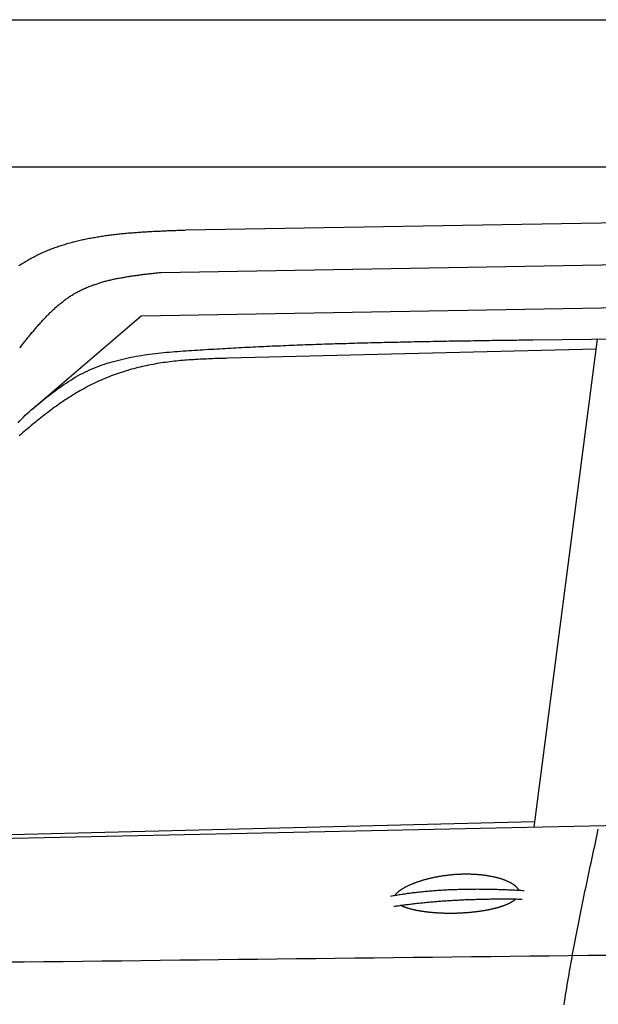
# Model space of a CAD drawing. Extents: x 562 to 7231, y 5417 to 12926.
# Tile 44 of 61: x 3064 to 3850, y 11279 to 12616. Entities that reach past the tile are written whole.
import ezdxf

# ---------------------------------------------------------------- set-up
doc = ezdxf.new("R2010")
doc.units = 0
doc.layers.get('0').update_dxf_attribs({"linetype": 'CONTINUOUS'})
doc.layers.add('CAR', color=10, linetype='CONTINUOUS')

msp = doc.modelspace()

# ---------------------------------------------------------------- linework, layer by layer
for p, q in [((872.775, 12615.902), (6472.775, 12615.902)), ((6272.775, 12415.902), (1072.775, 12415.902))]:
    msp.add_line(p, q)
at = {"layer": 'CAR'}
for p, q in [((3289.941, 12330.396), (5458.819, 12368.254)), ((3256.568, 12272.848), (5422.063, 12310.647)), ((3229.524, 12213.617), (5574.632, 12255.918)), ((3083.821, 12089.113), (3229.524, 12213.617)), ((3760.977, 12181.342), (4922.248, 12191.53)), ((3762.821, 11519.462), (3848.992, 12182.114)), ((3847.256, 12168.759), (3347.145, 12156.202)), ((5140.5, 11549.511), (2692.679, 11496.12)), ((2731.556, 11501.483), (3763.818, 11527.132))]:
    msp.add_line(p, q, dxfattribs=at)
for points in [[(3063.49, 12282, 0), (3064.96, 12283, 0), (3066.45, 12283.9, 0), (3067.94, 12284.9, 0), (3069.44, 12285.8, 0), (3070.95, 12286.8, 0), (3072.46, 12287.7, 0), (3073.98, 12288.6, 0), (3075.5, 12289.5, 0), (3077.03, 12290.4, 0), (3078.57, 12291.2, 0), (3080.11, 12292.1, 0), (3081.67, 12292.9, 0), (3083.22, 12293.7, 0), (3084.79, 12294.6, 0), (3086.35, 12295.4, 0), (3087.93, 12296.1, 0), (3089.51, 12296.9, 0), (3091.1, 12297.7, 0), (3092.69, 12298.4, 0), (3094.29, 12299.2, 0), (3095.9, 12299.9, 0), (3097.51, 12300.6, 0), (3099.12, 12301.3, 0), (3100.74, 12302, 0), (3102.37, 12302.7, 0), (3104.01, 12303.3, 0), (3105.64, 12304, 0), (3107.29, 12304.6, 0), (3108.94, 12305.2, 0), (3110.59, 12305.9, 0), (3112.25, 12306.5, 0), (3113.92, 12307.1, 0), (3115.59, 12307.7, 0), (3117.26, 12308.2, 0), (3118.95, 12308.8, 0), (3120.63, 12309.3, 0), (3122.32, 12309.9, 0), (3124.02, 12310.4, 0), (3125.72, 12310.9, 0), (3127.42, 12311.5, 0), (3129.13, 12312, 0), (3130.85, 12312.5, 0), (3132.57, 12312.9, 0), (3134.29, 12313.4, 0), (3136.02, 12313.9, 0), (3137.75, 12314.3, 0), (3139.49, 12314.8, 0), (3141.23, 12315.2, 0), (3142.98, 12315.6, 0), (3144.73, 12316.1, 0), (3146.48, 12316.5, 0), (3148.24, 12316.9, 0), (3150, 12317.3, 0), (3151.77, 12317.6, 0), (3153.54, 12318, 0), (3155.32, 12318.4, 0), (3157.1, 12318.7, 0), (3158.88, 12319.1, 0), (3160.66, 12319.4, 0), (3162.45, 12319.8, 0), (3164.25, 12320.1, 0), (3166.04, 12320.4, 0), (3167.85, 12320.7, 0), (3169.65, 12321, 0), (3171.46, 12321.3, 0), (3173.27, 12321.6, 0), (3175.08, 12321.9, 0), (3176.9, 12322.2, 0), (3178.72, 12322.5, 0), (3180.55, 12322.7, 0), (3182.37, 12323, 0), (3184.2, 12323.2, 0), (3186.04, 12323.5, 0), (3187.87, 12323.7, 0), (3189.71, 12323.9, 0), (3191.55, 12324.2, 0), (3193.4, 12324.4, 0), (3195.25, 12324.6, 0), (3197.1, 12324.8, 0), (3198.95, 12325, 0), (3200.81, 12325.2, 0), (3202.66, 12325.4, 0), (3204.52, 12325.6, 0), (3206.39, 12325.8, 0), (3208.25, 12325.9, 0), (3210.12, 12326.1, 0), (3211.99, 12326.3, 0), (3213.86, 12326.4, 0), (3215.74, 12326.6, 0), (3217.61, 12326.7, 0), (3219.49, 12326.9, 0), (3221.37, 12327, 0), (3223.25, 12327.2, 0), (3225.14, 12327.3, 0), (3227.02, 12327.4, 0), (3228.91, 12327.6, 0), (3230.8, 12327.7, 0), (3232.69, 12327.8, 0), (3234.59, 12327.9, 0), (3236.48, 12328.1, 0), (3238.38, 12328.2, 0), (3240.27, 12328.3, 0), (3242.17, 12328.4, 0), (3244.07, 12328.5, 0), (3245.97, 12328.6, 0), (3247.88, 12328.7, 0), (3249.78, 12328.8, 0), (3251.69, 12328.9, 0), (3253.59, 12329, 0), (3255.5, 12329, 0), (3257.41, 12329.1, 0), (3259.32, 12329.2, 0), (3261.23, 12329.3, 0), (3263.14, 12329.4, 0), (3265.05, 12329.5, 0), (3266.96, 12329.5, 0), (3268.87, 12329.6, 0), (3270.79, 12329.7, 0), (3272.7, 12329.8, 0), (3274.62, 12329.8, 0), (3276.53, 12329.9, 0), (3278.45, 12330, 0), (3280.36, 12330, 0), (3282.28, 12330.1, 0), (3284.19, 12330.2, 0), (3286.11, 12330.3, 0), (3288.02, 12330.3, 0), (3289.94, 12330.4, 0)], [(3064.48, 12170.4, 0), (3065.4, 12171.5, 0), (3066.32, 12172.7, 0), (3067.24, 12173.8, 0), (3068.17, 12175, 0), (3069.09, 12176.1, 0), (3070.02, 12177.3, 0), (3070.94, 12178.4, 0), (3071.87, 12179.6, 0), (3072.79, 12180.7, 0), (3073.72, 12181.9, 0), (3074.65, 12183, 0), (3075.58, 12184.2, 0), (3076.51, 12185.3, 0), (3077.44, 12186.4, 0), (3078.37, 12187.6, 0), (3079.3, 12188.7, 0), (3080.24, 12189.8, 0), (3081.18, 12191, 0), (3082.12, 12192.1, 0), (3083.06, 12193.2, 0), (3084, 12194.3, 0), (3084.95, 12195.4, 0), (3085.89, 12196.5, 0), (3086.84, 12197.7, 0), (3087.79, 12198.8, 0), (3088.75, 12199.9, 0), (3089.7, 12200.9, 0), (3090.66, 12202, 0), (3091.62, 12203.1, 0), (3092.59, 12204.2, 0), (3093.55, 12205.3, 0), (3094.52, 12206.3, 0), (3095.5, 12207.4, 0), (3096.47, 12208.5, 0), (3097.45, 12209.5, 0), (3098.44, 12210.6, 0), (3099.42, 12211.6, 0), (3100.41, 12212.6, 0), (3101.41, 12213.7, 0), (3102.4, 12214.7, 0), (3103.4, 12215.7, 0), (3104.41, 12216.7, 0), (3105.42, 12217.7, 0), (3106.43, 12218.7, 0), (3107.45, 12219.7, 0), (3108.47, 12220.7, 0), (3109.5, 12221.6, 0), (3110.53, 12222.6, 0), (3111.56, 12223.5, 0), (3112.6, 12224.5, 0), (3113.65, 12225.4, 0), (3114.7, 12226.3, 0), (3115.75, 12227.3, 0), (3116.81, 12228.2, 0), (3117.87, 12229.1, 0), (3118.94, 12230, 0), (3120.02, 12230.8, 0), (3121.1, 12231.7, 0), (3122.18, 12232.6, 0), (3123.28, 12233.4, 0), (3124.37, 12234.3, 0), (3125.48, 12235.1, 0), (3126.59, 12235.9, 0), (3127.7, 12236.7, 0), (3128.82, 12237.5, 0), (3129.95, 12238.3, 0), (3131.08, 12239.1, 0), (3132.22, 12239.9, 0), (3133.37, 12240.6, 0), (3134.52, 12241.4, 0), (3135.68, 12242.1, 0), (3136.85, 12242.8, 0), (3138.02, 12243.5, 0), (3139.2, 12244.2, 0), (3140.39, 12244.9, 0), (3141.59, 12245.6, 0), (3142.79, 12246.2, 0), (3144, 12246.9, 0), (3145.21, 12247.5, 0), (3146.43, 12248.1, 0), (3147.66, 12248.7, 0), (3148.89, 12249.3, 0), (3150.13, 12249.9, 0), (3151.38, 12250.5, 0), (3152.63, 12251.1, 0), (3153.89, 12251.6, 0), (3155.15, 12252.2, 0), (3156.42, 12252.7, 0), (3157.7, 12253.2, 0), (3158.98, 12253.7, 0), (3160.27, 12254.2, 0), (3161.56, 12254.7, 0), (3162.86, 12255.2, 0), (3164.16, 12255.7, 0), (3165.47, 12256.1, 0), (3166.79, 12256.6, 0), (3168.11, 12257, 0), (3169.43, 12257.5, 0), (3170.76, 12257.9, 0), (3172.1, 12258.3, 0), (3173.44, 12258.7, 0), (3174.78, 12259.1, 0), (3176.13, 12259.5, 0), (3177.48, 12259.9, 0), (3178.84, 12260.3, 0), (3180.2, 12260.7, 0), (3181.57, 12261, 0), (3182.94, 12261.4, 0), (3184.31, 12261.7, 0), (3185.69, 12262.1, 0), (3187.08, 12262.4, 0), (3188.46, 12262.7, 0), (3189.85, 12263.1, 0), (3191.25, 12263.4, 0), (3192.65, 12263.7, 0), (3194.05, 12264, 0), (3195.45, 12264.3, 0), (3196.86, 12264.5, 0), (3198.27, 12264.8, 0), (3199.69, 12265.1, 0), (3201.11, 12265.4, 0), (3202.53, 12265.6, 0), (3203.95, 12265.9, 0), (3205.38, 12266.1, 0), (3206.81, 12266.4, 0), (3208.25, 12266.6, 0), (3209.68, 12266.9, 0), (3211.12, 12267.1, 0), (3212.56, 12267.3, 0), (3214.01, 12267.6, 0), (3215.45, 12267.8, 0), (3216.9, 12268, 0), (3218.35, 12268.2, 0), (3219.8, 12268.4, 0), (3221.26, 12268.6, 0), (3222.71, 12268.8, 0), (3224.17, 12269, 0), (3225.63, 12269.2, 0), (3227.09, 12269.4, 0), (3228.56, 12269.6, 0), (3230.02, 12269.8, 0), (3231.49, 12270, 0), (3232.96, 12270.2, 0), (3234.43, 12270.3, 0), (3235.9, 12270.5, 0), (3237.37, 12270.7, 0), (3238.84, 12270.9, 0), (3240.32, 12271, 0), (3241.79, 12271.2, 0), (3243.27, 12271.4, 0), (3244.74, 12271.5, 0), (3246.22, 12271.7, 0), (3247.7, 12271.9, 0), (3249.17, 12272, 0), (3250.65, 12272.2, 0), (3252.13, 12272.4, 0), (3253.61, 12272.5, 0), (3255.09, 12272.7, 0), (3256.57, 12272.8, 0)], [(3074.49, 12081.3, 0), (3077.38, 12083.7, 0), (3080.27, 12086.1, 0), (3083.16, 12088.6, 0), (3086.05, 12091, 0), (3088.95, 12093.4, 0), (3091.85, 12095.8, 0), (3094.76, 12098.1, 0), (3097.68, 12100.5, 0), (3100.61, 12102.8, 0), (3103.54, 12105.2, 0), (3106.49, 12107.5, 0), (3109.45, 12109.7, 0), (3112.42, 12112, 0), (3115.41, 12114.2, 0), (3118.41, 12116.3, 0), (3121.43, 12118.5, 0), (3124.47, 12120.6, 0), (3127.53, 12122.6, 0), (3130.6, 12124.6, 0), (3133.7, 12126.6, 0), (3136.82, 12128.5, 0), (3139.96, 12130.4, 0), (3143.13, 12132.2, 0), (3146.32, 12134, 0), (3149.54, 12135.7, 0), (3152.79, 12137.3, 0), (3156.06, 12138.9, 0), (3159.36, 12140.4, 0), (3162.69, 12141.8, 0), (3166.05, 12143.2, 0), (3169.43, 12144.6, 0), (3172.83, 12145.9, 0), (3176.26, 12147.1, 0), (3179.71, 12148.3, 0), (3183.18, 12149.4, 0), (3186.67, 12150.5, 0), (3190.19, 12151.5, 0), (3193.72, 12152.5, 0), (3197.28, 12153.4, 0), (3200.85, 12154.3, 0), (3204.44, 12155.2, 0), (3208.05, 12156, 0), (3211.67, 12156.8, 0), (3215.31, 12157.5, 0), (3218.97, 12158.2, 0), (3222.64, 12158.9, 0), (3226.32, 12159.5, 0), (3230.02, 12160.1, 0), (3233.72, 12160.7, 0), (3237.44, 12161.2, 0), (3241.17, 12161.7, 0), (3244.91, 12162.2, 0), (3248.66, 12162.7, 0), (3252.42, 12163.1, 0), (3256.19, 12163.5, 0), (3259.96, 12163.9, 0), (3263.74, 12164.3, 0), (3267.52, 12164.6, 0), (3271.31, 12165, 0), (3275.1, 12165.3, 0), (3278.9, 12165.6, 0), (3282.7, 12165.9, 0), (3286.5, 12166.2, 0), (3290.31, 12166.4, 0), (3294.11, 12166.7, 0), (3297.91, 12166.9, 0), (3301.72, 12167.2, 0), (3305.52, 12167.4, 0), (3309.32, 12167.7, 0), (3313.11, 12167.9, 0), (3316.91, 12168.1, 0), (3320.7, 12168.4, 0), (3324.49, 12168.6, 0), (3328.27, 12168.8, 0), (3332.06, 12169, 0), (3335.84, 12169.2, 0), (3339.62, 12169.5, 0), (3343.4, 12169.7, 0), (3347.18, 12169.9, 0), (3350.95, 12170.1, 0), (3354.72, 12170.3, 0), (3358.49, 12170.5, 0), (3362.26, 12170.7, 0), (3366.03, 12170.9, 0), (3369.79, 12171.1, 0), (3373.55, 12171.3, 0), (3377.31, 12171.5, 0), (3381.07, 12171.6, 0), (3384.82, 12171.8, 0), (3388.58, 12172, 0), (3392.33, 12172.2, 0), (3396.08, 12172.3, 0), (3399.83, 12172.5, 0), (3403.57, 12172.7, 0), (3407.32, 12172.9, 0), (3411.06, 12173, 0), (3414.8, 12173.2, 0), (3418.54, 12173.3, 0), (3422.27, 12173.5, 0), (3426.01, 12173.7, 0), (3429.74, 12173.8, 0), (3433.47, 12174, 0), (3437.2, 12174.1, 0), (3440.93, 12174.3, 0), (3444.66, 12174.4, 0), (3448.38, 12174.5, 0), (3452.11, 12174.7, 0), (3455.83, 12174.8, 0), (3459.55, 12174.9, 0), (3463.27, 12175.1, 0), (3466.98, 12175.2, 0), (3470.7, 12175.3, 0), (3474.41, 12175.5, 0), (3478.12, 12175.6, 0), (3481.83, 12175.7, 0), (3485.54, 12175.8, 0), (3489.25, 12176, 0), (3492.96, 12176.1, 0), (3496.66, 12176.2, 0), (3500.37, 12176.3, 0), (3504.07, 12176.4, 0), (3507.77, 12176.5, 0), (3511.47, 12176.6, 0), (3515.17, 12176.7, 0), (3518.86, 12176.9, 0), (3522.56, 12177, 0), (3526.25, 12177.1, 0), (3529.95, 12177.2, 0), (3533.64, 12177.3, 0), (3537.33, 12177.4, 0), (3541.02, 12177.5, 0), (3544.71, 12177.5, 0), (3548.4, 12177.6, 0), (3552.08, 12177.7, 0), (3555.77, 12177.8, 0), (3559.45, 12177.9, 0), (3563.13, 12178, 0), (3566.82, 12178.1, 0), (3570.5, 12178.2, 0), (3574.18, 12178.2, 0), (3577.86, 12178.3, 0), (3581.53, 12178.4, 0), (3585.21, 12178.5, 0), (3588.89, 12178.6, 0), (3592.56, 12178.6, 0), (3596.24, 12178.7, 0), (3599.91, 12178.8, 0), (3603.58, 12178.9, 0), (3607.25, 12178.9, 0), (3610.93, 12179, 0), (3614.6, 12179.1, 0), (3618.27, 12179.2, 0), (3621.93, 12179.2, 0), (3625.6, 12179.3, 0), (3629.27, 12179.4, 0), (3632.94, 12179.4, 0), (3636.6, 12179.5, 0), (3640.27, 12179.5, 0), (3643.93, 12179.6, 0), (3647.6, 12179.7, 0), (3651.26, 12179.7, 0), (3654.92, 12179.8, 0), (3658.58, 12179.9, 0), (3662.25, 12179.9, 0), (3665.91, 12180, 0), (3669.57, 12180, 0), (3673.23, 12180.1, 0), (3676.89, 12180.1, 0), (3680.55, 12180.2, 0), (3684.2, 12180.3, 0), (3687.86, 12180.3, 0), (3691.52, 12180.4, 0), (3695.18, 12180.4, 0), (3698.84, 12180.5, 0), (3702.49, 12180.5, 0), (3706.15, 12180.6, 0), (3709.81, 12180.6, 0), (3713.46, 12180.7, 0), (3717.12, 12180.7, 0), (3720.77, 12180.8, 0), (3724.43, 12180.8, 0), (3728.08, 12180.9, 0), (3731.74, 12180.9, 0), (3735.39, 12181, 0), (3739.05, 12181, 0), (3742.7, 12181.1, 0), (3746.36, 12181.1, 0), (3750.01, 12181.2, 0), (3753.67, 12181.2, 0), (3757.32, 12181.3, 0), (3760.98, 12181.3, 0)], [(3347.15, 12156.2, 0), (3344.22, 12156.1, 0), (3341.29, 12156, 0), (3338.36, 12155.9, 0), (3335.44, 12155.9, 0), (3332.51, 12155.8, 0), (3329.58, 12155.7, 0), (3326.66, 12155.6, 0), (3323.73, 12155.5, 0), (3320.8, 12155.3, 0), (3317.88, 12155.2, 0), (3314.95, 12155.1, 0), (3312.03, 12155, 0), (3309.11, 12154.8, 0), (3306.19, 12154.7, 0), (3303.26, 12154.5, 0), (3300.34, 12154.3, 0), (3297.42, 12154.1, 0), (3294.5, 12153.9, 0), (3291.59, 12153.7, 0), (3288.67, 12153.5, 0), (3285.75, 12153.3, 0), (3282.84, 12153, 0), (3279.93, 12152.7, 0), (3277.02, 12152.4, 0), (3274.1, 12152.1, 0), (3271.2, 12151.8, 0), (3268.29, 12151.4, 0), (3265.38, 12151.1, 0), (3262.48, 12150.7, 0), (3259.58, 12150.3, 0), (3256.67, 12149.8, 0), (3253.78, 12149.4, 0), (3250.88, 12148.9, 0), (3247.99, 12148.4, 0), (3245.09, 12147.9, 0), (3242.21, 12147.3, 0), (3239.33, 12146.7, 0), (3236.45, 12146.1, 0), (3233.57, 12145.5, 0), (3230.7, 12144.9, 0), (3227.84, 12144.2, 0), (3224.98, 12143.5, 0), (3222.13, 12142.8, 0), (3219.29, 12142, 0), (3216.45, 12141.3, 0), (3213.62, 12140.5, 0), (3210.8, 12139.6, 0), (3207.99, 12138.8, 0), (3205.18, 12137.9, 0), (3202.39, 12137, 0), (3199.6, 12136.1, 0), (3196.82, 12135.2, 0), (3194.05, 12134.2, 0), (3191.3, 12133.2, 0), (3188.55, 12132.2, 0), (3185.82, 12131.1, 0), (3183.09, 12130, 0), (3180.38, 12128.9, 0), (3177.68, 12127.8, 0), (3175, 12126.6, 0), (3172.32, 12125.4, 0), (3169.66, 12124.2, 0), (3167.02, 12123, 0), (3164.39, 12121.7, 0), (3161.77, 12120.4, 0), (3159.16, 12119.1, 0), (3156.57, 12117.7, 0), (3153.99, 12116.3, 0), (3151.42, 12114.9, 0), (3148.87, 12113.5, 0), (3146.32, 12112.1, 0), (3143.79, 12110.6, 0), (3141.27, 12109.1, 0), (3138.77, 12107.6, 0), (3136.27, 12106, 0), (3133.79, 12104.5, 0), (3131.32, 12102.9, 0), (3128.86, 12101.3, 0), (3126.41, 12099.7, 0), (3123.97, 12098.1, 0), (3121.54, 12096.4, 0), (3119.13, 12094.8, 0), (3116.72, 12093.1, 0), (3114.32, 12091.4, 0), (3111.94, 12089.7, 0), (3109.56, 12087.9, 0), (3107.19, 12086.2, 0), (3104.84, 12084.4, 0), (3102.49, 12082.6, 0), (3100.15, 12080.9, 0), (3097.82, 12079.1, 0), (3095.5, 12077.2, 0), (3093.19, 12075.4, 0), (3090.88, 12073.6, 0), (3088.59, 12071.8, 0), (3086.3, 12069.9, 0), (3084.02, 12068, 0), (3081.75, 12066.2, 0), (3079.49, 12064.3, 0), (3077.23, 12062.4, 0), (3074.99, 12060.5, 0), (3072.75, 12058.6, 0), (3070.51, 12056.7, 0), (3068.29, 12054.8, 0), (3066.07, 12052.9, 0), (3063.86, 12050.9, 0)], [(3062.25, 12068.7, 0), (3064.7, 12071.2, 0), (3067.15, 12073.7, 0), (3069.6, 12076.2, 0), (3072.04, 12078.8, 0), (3074.49, 12081.3, 0)], [(3803.48, 11278.2, 0), (3804.19, 11282.8, 0), (3804.91, 11287.4, 0), (3805.64, 11292, 0), (3806.38, 11296.6, 0), (3807.13, 11301.2, 0), (3807.89, 11305.8, 0), (3808.66, 11310.4, 0), (3809.44, 11315, 0), (3810.23, 11319.6, 0), (3811.03, 11324.2, 0), (3811.83, 11328.8, 0), (3812.65, 11333.4, 0), (3813.47, 11338, 0), (3814.31, 11342.6, 0), (3815.15, 11347.2, 0), (3815.99, 11351.8, 0), (3816.85, 11356.3, 0), (3817.71, 11360.9, 0), (3818.58, 11365.5, 0), (3819.46, 11370.1, 0), (3820.35, 11374.7, 0), (3821.24, 11379.3, 0), (3822.13, 11383.9, 0), (3823.04, 11388.5, 0), (3823.95, 11393.1, 0), (3824.86, 11397.7, 0), (3825.78, 11402.2, 0), (3826.71, 11406.8, 0), (3827.64, 11411.4, 0), (3828.58, 11416, 0), (3829.52, 11420.6, 0), (3830.47, 11425.2, 0), (3831.42, 11429.8, 0), (3832.37, 11434.3, 0), (3833.33, 11438.9, 0), (3834.29, 11443.5, 0), (3835.25, 11448.1, 0), (3836.22, 11452.7, 0), (3837.2, 11457.3, 0), (3838.17, 11461.8, 0), (3839.15, 11466.4, 0), (3840.13, 11471, 0), (3841.11, 11475.6, 0), (3842.09, 11480.2, 0), (3843.08, 11484.7, 0), (3844.07, 11489.3, 0), (3845.06, 11493.9, 0), (3846.05, 11498.5, 0), (3847.04, 11503.1, 0), (3848.03, 11507.6, 0), (3849.02, 11512.2, 0), (3850.02, 11516.8, 0)], [(3574.25, 11427.2, 0), (3574.43, 11427.5, 0), (3574.62, 11427.8, 0), (3574.82, 11428.1, 0), (3575.03, 11428.4, 0), (3575.26, 11428.7, 0), (3575.5, 11429, 0), (3575.75, 11429.3, 0), (3576.01, 11429.6, 0), (3576.28, 11429.9, 0), (3576.56, 11430.2, 0), (3576.86, 11430.5, 0), (3577.17, 11430.8, 0), (3577.49, 11431.1, 0), (3577.82, 11431.4, 0), (3578.16, 11431.7, 0), (3578.52, 11432, 0), (3578.88, 11432.4, 0), (3579.26, 11432.7, 0), (3579.65, 11433, 0), (3580.05, 11433.3, 0), (3580.46, 11433.6, 0), (3580.89, 11433.9, 0), (3581.32, 11434.2, 0), (3581.77, 11434.5, 0), (3582.22, 11434.8, 0), (3582.69, 11435.1, 0), (3583.17, 11435.5, 0), (3583.66, 11435.8, 0), (3584.16, 11436.1, 0), (3584.67, 11436.4, 0), (3585.2, 11436.7, 0), (3585.73, 11437, 0), (3586.27, 11437.3, 0), (3586.83, 11437.6, 0), (3587.39, 11438, 0), (3587.97, 11438.3, 0), (3588.55, 11438.6, 0), (3589.15, 11438.9, 0), (3589.76, 11439.2, 0), (3590.37, 11439.5, 0), (3591, 11439.8, 0), (3591.64, 11440.1, 0), (3592.28, 11440.4, 0), (3592.94, 11440.7, 0), (3593.61, 11441, 0), (3594.28, 11441.3, 0), (3594.97, 11441.6, 0), (3595.66, 11441.9, 0), (3596.37, 11442.2, 0), (3597.08, 11442.5, 0), (3597.8, 11442.8, 0), (3598.54, 11443.1, 0), (3599.28, 11443.4, 0), (3600.03, 11443.7, 0), (3600.79, 11444, 0), (3601.55, 11444.3, 0), (3602.33, 11444.6, 0), (3603.11, 11444.9, 0), (3603.91, 11445.2, 0), (3604.71, 11445.4, 0), (3605.52, 11445.7, 0), (3606.34, 11446, 0), (3607.16, 11446.3, 0), (3608, 11446.5, 0), (3608.84, 11446.8, 0), (3609.69, 11447.1, 0), (3610.55, 11447.3, 0), (3611.41, 11447.6, 0), (3612.29, 11447.9, 0), (3613.17, 11448.1, 0), (3614.05, 11448.4, 0), (3614.95, 11448.6, 0), (3615.85, 11448.9, 0), (3616.76, 11449.1, 0), (3617.67, 11449.4, 0), (3618.59, 11449.6, 0), (3619.52, 11449.8, 0), (3620.45, 11450.1, 0), (3621.39, 11450.3, 0), (3622.34, 11450.5, 0), (3623.29, 11450.8, 0), (3624.25, 11451, 0), (3625.22, 11451.2, 0), (3626.18, 11451.4, 0), (3627.16, 11451.6, 0), (3628.14, 11451.8, 0), (3629.13, 11452, 0), (3630.12, 11452.2, 0), (3631.11, 11452.4, 0), (3632.11, 11452.6, 0), (3633.12, 11452.8, 0), (3634.13, 11452.9, 0), (3635.14, 11453.1, 0), (3636.16, 11453.3, 0), (3637.18, 11453.5, 0), (3638.21, 11453.6, 0), (3639.24, 11453.8, 0), (3640.27, 11453.9, 0), (3641.31, 11454.1, 0), (3642.35, 11454.2, 0), (3643.4, 11454.4, 0), (3644.44, 11454.5, 0), (3645.49, 11454.6, 0), (3646.55, 11454.7, 0), (3647.6, 11454.9, 0), (3648.66, 11455, 0), (3649.72, 11455.1, 0), (3650.78, 11455.2, 0), (3651.85, 11455.3, 0), (3652.91, 11455.4, 0), (3653.98, 11455.5, 0), (3655.05, 11455.6, 0), (3656.12, 11455.6, 0), (3657.19, 11455.7, 0), (3658.27, 11455.8, 0), (3659.34, 11455.8, 0), (3660.42, 11455.9, 0), (3661.49, 11455.9, 0), (3662.57, 11456, 0), (3663.64, 11456, 0), (3664.72, 11456.1, 0), (3665.79, 11456.1, 0), (3666.87, 11456.1, 0), (3667.94, 11456.1, 0), (3669.02, 11456.1, 0), (3670.09, 11456.1, 0), (3671.16, 11456.1, 0), (3672.24, 11456.1, 0), (3673.31, 11456.1, 0), (3674.37, 11456.1, 0), (3675.44, 11456.1, 0), (3676.51, 11456.1, 0), (3677.57, 11456, 0), (3678.63, 11456, 0), (3679.69, 11455.9, 0), (3680.74, 11455.9, 0), (3681.8, 11455.8, 0), (3682.85, 11455.8, 0), (3683.89, 11455.7, 0), (3684.93, 11455.6, 0), (3685.97, 11455.5, 0), (3687.01, 11455.5, 0), (3688.04, 11455.4, 0), (3689.07, 11455.3, 0), (3690.09, 11455.2, 0), (3691.11, 11455.1, 0), (3692.13, 11454.9, 0), (3693.14, 11454.8, 0), (3694.14, 11454.7, 0), (3695.14, 11454.6, 0), (3696.13, 11454.4, 0), (3697.12, 11454.3, 0), (3698.1, 11454.1, 0), (3699.08, 11454, 0), (3700.05, 11453.8, 0), (3701.01, 11453.7, 0), (3701.97, 11453.5, 0), (3702.92, 11453.3, 0), (3703.86, 11453.2, 0), (3704.79, 11453, 0), (3705.72, 11452.8, 0), (3706.64, 11452.6, 0), (3707.55, 11452.4, 0), (3708.46, 11452.2, 0), (3709.36, 11452, 0), (3710.24, 11451.8, 0), (3711.12, 11451.6, 0), (3711.99, 11451.3, 0), (3712.86, 11451.1, 0), (3713.71, 11450.9, 0), (3714.55, 11450.7, 0), (3715.39, 11450.4, 0), (3716.21, 11450.2, 0), (3717.03, 11449.9, 0), (3717.83, 11449.7, 0), (3718.63, 11449.4, 0), (3719.41, 11449.2, 0), (3720.19, 11448.9, 0), (3720.95, 11448.6, 0), (3721.7, 11448.4, 0), (3722.44, 11448.1, 0), (3723.17, 11447.8, 0), (3723.89, 11447.5, 0), (3724.6, 11447.2, 0), (3725.3, 11446.9, 0), (3725.98, 11446.6, 0), (3726.65, 11446.3, 0), (3727.31, 11446, 0), (3727.96, 11445.7, 0), (3728.6, 11445.4, 0), (3729.22, 11445.1, 0), (3729.83, 11444.8, 0), (3730.43, 11444.5, 0), (3731.01, 11444.2, 0), (3731.58, 11443.9, 0), (3732.14, 11443.5, 0), (3732.68, 11443.2, 0), (3733.22, 11442.9, 0), (3733.73, 11442.5, 0), (3734.24, 11442.2, 0), (3734.73, 11441.9, 0), (3735.2, 11441.5, 0), (3735.66, 11441.2, 0), (3736.11, 11440.9, 0), (3736.54, 11440.5, 0), (3736.96, 11440.2, 0), (3737.36, 11439.8, 0), (3737.75, 11439.5, 0), (3738.13, 11439.1, 0), (3738.49, 11438.8, 0), (3738.83, 11438.4, 0), (3739.16, 11438, 0), (3739.48, 11437.7, 0), (3739.77, 11437.3, 0), (3740.06, 11437, 0), (3740.33, 11436.6, 0), (3740.58, 11436.2, 0), (3740.82, 11435.9, 0), (3741.04, 11435.5, 0), (3741.24, 11435.2, 0), (3741.44, 11434.8, 0), (3741.61, 11434.4, 0), (3741.77, 11434.1, 0)], [(3568.12, 11426.1, 0), (3569.72, 11426.4, 0), (3571.33, 11426.7, 0), (3572.95, 11427, 0), (3574.57, 11427.3, 0), (3576.2, 11427.5, 0), (3577.84, 11427.8, 0), (3579.48, 11428.1, 0), (3581.13, 11428.3, 0), (3582.78, 11428.6, 0), (3584.44, 11428.8, 0), (3586.11, 11429.1, 0), (3587.79, 11429.3, 0), (3589.47, 11429.6, 0), (3591.15, 11429.8, 0), (3592.85, 11430, 0), (3594.55, 11430.2, 0), (3596.25, 11430.5, 0), (3597.97, 11430.7, 0), (3599.69, 11430.9, 0), (3601.41, 11431.1, 0), (3603.15, 11431.3, 0), (3604.88, 11431.5, 0), (3606.63, 11431.7, 0), (3608.38, 11431.9, 0), (3610.14, 11432, 0), (3611.9, 11432.2, 0), (3613.67, 11432.4, 0), (3615.45, 11432.6, 0), (3617.23, 11432.7, 0), (3619.02, 11432.9, 0), (3620.82, 11433, 0), (3622.62, 11433.2, 0), (3624.43, 11433.3, 0), (3626.25, 11433.5, 0), (3628.07, 11433.6, 0), (3629.9, 11433.8, 0), (3631.74, 11433.9, 0), (3633.58, 11434, 0), (3635.42, 11434.1, 0), (3637.28, 11434.2, 0), (3639.14, 11434.4, 0), (3641.01, 11434.5, 0), (3642.88, 11434.6, 0), (3644.76, 11434.7, 0), (3646.65, 11434.8, 0), (3648.54, 11434.8, 0), (3650.44, 11434.9, 0), (3652.34, 11435, 0), (3654.26, 11435.1, 0), (3656.17, 11435.1, 0), (3658.1, 11435.2, 0), (3660.03, 11435.3, 0), (3661.97, 11435.3, 0), (3663.91, 11435.4, 0), (3665.86, 11435.4, 0), (3667.82, 11435.5, 0), (3669.78, 11435.5, 0), (3671.75, 11435.5, 0), (3673.73, 11435.6, 0), (3675.71, 11435.6, 0), (3677.7, 11435.6, 0), (3679.7, 11435.6, 0), (3681.7, 11435.6, 0), (3683.71, 11435.6, 0), (3685.72, 11435.7, 0), (3687.74, 11435.6, 0), (3689.77, 11435.6, 0), (3691.81, 11435.6, 0), (3693.85, 11435.6, 0), (3695.89, 11435.6, 0), (3697.95, 11435.6, 0), (3700.01, 11435.5, 0), (3702.07, 11435.5, 0), (3704.15, 11435.5, 0), (3706.22, 11435.4, 0), (3708.31, 11435.4, 0), (3710.4, 11435.3, 0), (3712.5, 11435.3, 0), (3714.6, 11435.2, 0), (3716.72, 11435.1, 0), (3718.83, 11435.1, 0), (3720.96, 11435, 0), (3723.09, 11434.9, 0), (3725.22, 11434.8, 0), (3727.37, 11434.7, 0), (3729.52, 11434.7, 0), (3731.67, 11434.6, 0), (3733.84, 11434.5, 0), (3736, 11434.4, 0), (3738.18, 11434.2, 0), (3740.36, 11434.1, 0), (3742.55, 11434, 0), (3744.74, 11433.9, 0), (3746.95, 11433.8, 0), (3749.15, 11433.6, 0)], [(3572.65, 11412.1, 0), (3574.22, 11412.3, 0), (3575.8, 11412.6, 0), (3577.38, 11412.8, 0), (3578.97, 11413, 0), (3580.56, 11413.3, 0), (3582.16, 11413.5, 0), (3583.77, 11413.7, 0), (3585.38, 11414, 0), (3586.99, 11414.2, 0), (3588.62, 11414.4, 0), (3590.24, 11414.6, 0), (3591.88, 11414.8, 0), (3593.51, 11415, 0), (3595.16, 11415.2, 0), (3596.81, 11415.4, 0), (3598.46, 11415.6, 0), (3600.12, 11415.8, 0), (3601.79, 11416, 0), (3603.46, 11416.2, 0), (3605.13, 11416.4, 0), (3606.82, 11416.6, 0), (3608.5, 11416.8, 0), (3610.2, 11416.9, 0), (3611.89, 11417.1, 0), (3613.6, 11417.3, 0), (3615.31, 11417.5, 0), (3617.02, 11417.6, 0), (3618.74, 11417.8, 0), (3620.47, 11418, 0), (3622.2, 11418.1, 0), (3623.94, 11418.3, 0), (3625.68, 11418.4, 0), (3627.43, 11418.6, 0), (3629.18, 11418.7, 0), (3630.94, 11418.9, 0), (3632.71, 11419, 0), (3634.48, 11419.1, 0), (3636.26, 11419.3, 0), (3638.04, 11419.4, 0), (3639.82, 11419.5, 0), (3641.62, 11419.6, 0), (3643.41, 11419.8, 0), (3645.22, 11419.9, 0), (3647.03, 11420, 0), (3648.84, 11420.1, 0), (3650.66, 11420.2, 0), (3652.49, 11420.3, 0), (3654.32, 11420.4, 0), (3656.15, 11420.5, 0), (3658, 11420.6, 0), (3659.84, 11420.7, 0), (3661.7, 11420.8, 0), (3663.56, 11420.9, 0), (3665.42, 11421, 0), (3667.29, 11421.1, 0), (3669.17, 11421.2, 0), (3671.05, 11421.2, 0), (3672.93, 11421.3, 0), (3674.82, 11421.4, 0), (3676.72, 11421.4, 0), (3678.62, 11421.5, 0), (3680.53, 11421.6, 0), (3682.45, 11421.6, 0), (3684.37, 11421.7, 0), (3686.29, 11421.7, 0), (3688.22, 11421.8, 0), (3690.16, 11421.8, 0), (3692.1, 11421.9, 0), (3694.05, 11421.9, 0), (3696, 11422, 0), (3697.96, 11422, 0), (3699.92, 11422, 0), (3701.89, 11422, 0), (3703.86, 11422.1, 0), (3705.84, 11422.1, 0), (3707.83, 11422.1, 0), (3709.82, 11422.1, 0), (3711.82, 11422.1, 0), (3713.82, 11422.2, 0), (3715.83, 11422.2, 0), (3717.84, 11422.2, 0), (3719.86, 11422.2, 0), (3721.88, 11422.2, 0), (3723.91, 11422.2, 0), (3725.95, 11422.2, 0), (3727.99, 11422.1, 0), (3730.04, 11422.1, 0), (3732.09, 11422.1, 0), (3734.15, 11422.1, 0), (3736.21, 11422.1, 0), (3738.28, 11422.1, 0), (3740.35, 11422, 0), (3742.43, 11422, 0), (3744.52, 11422, 0), (3746.61, 11421.9, 0)], [(3738.08, 11422.1, 0), (3737.76, 11421.8, 0), (3737.44, 11421.5, 0), (3737.11, 11421.2, 0), (3736.76, 11420.9, 0), (3736.41, 11420.6, 0), (3736.05, 11420.3, 0), (3735.68, 11420.1, 0), (3735.29, 11419.8, 0), (3734.9, 11419.5, 0), (3734.5, 11419.2, 0), (3734.08, 11419, 0), (3733.66, 11418.7, 0), (3733.23, 11418.4, 0), (3732.79, 11418.2, 0), (3732.34, 11417.9, 0), (3731.88, 11417.6, 0), (3731.41, 11417.4, 0), (3730.93, 11417.1, 0), (3730.45, 11416.8, 0), (3729.95, 11416.6, 0), (3729.45, 11416.3, 0), (3728.93, 11416.1, 0), (3728.41, 11415.8, 0), (3727.88, 11415.6, 0), (3727.34, 11415.3, 0), (3726.79, 11415.1, 0), (3726.23, 11414.8, 0), (3725.67, 11414.6, 0), (3725.1, 11414.3, 0), (3724.51, 11414.1, 0), (3723.93, 11413.9, 0), (3723.33, 11413.6, 0), (3722.72, 11413.4, 0), (3722.11, 11413.1, 0), (3721.49, 11412.9, 0), (3720.86, 11412.7, 0), (3720.23, 11412.5, 0), (3719.59, 11412.2, 0), (3718.94, 11412, 0), (3718.28, 11411.8, 0), (3717.61, 11411.6, 0), (3716.94, 11411.4, 0), (3716.27, 11411.2, 0), (3715.58, 11411, 0), (3714.89, 11410.7, 0), (3714.19, 11410.5, 0), (3713.49, 11410.3, 0), (3712.78, 11410.1, 0), (3712.06, 11409.9, 0), (3711.34, 11409.7, 0), (3710.61, 11409.5, 0), (3709.87, 11409.4, 0), (3709.13, 11409.2, 0), (3708.39, 11409, 0), (3707.64, 11408.8, 0), (3706.88, 11408.6, 0), (3706.12, 11408.4, 0), (3705.35, 11408.3, 0), (3704.58, 11408.1, 0), (3703.8, 11407.9, 0), (3703.01, 11407.8, 0), (3702.23, 11407.6, 0), (3701.43, 11407.4, 0), (3700.64, 11407.3, 0), (3699.84, 11407.1, 0), (3699.03, 11406.9, 0), (3698.22, 11406.8, 0), (3697.4, 11406.6, 0), (3696.59, 11406.5, 0), (3695.76, 11406.3, 0), (3694.94, 11406.2, 0), (3694.11, 11406.1, 0), (3693.27, 11405.9, 0), (3692.44, 11405.8, 0), (3691.6, 11405.7, 0), (3690.75, 11405.5, 0), (3689.91, 11405.4, 0), (3689.06, 11405.3, 0), (3688.2, 11405.2, 0), (3687.35, 11405, 0), (3686.49, 11404.9, 0), (3685.63, 11404.8, 0), (3684.77, 11404.7, 0), (3683.9, 11404.6, 0), (3683.03, 11404.5, 0), (3682.16, 11404.4, 0), (3681.29, 11404.3, 0), (3680.41, 11404.2, 0), (3679.54, 11404.1, 0), (3678.66, 11404, 0), (3677.78, 11403.9, 0), (3676.9, 11403.8, 0), (3676.02, 11403.7, 0), (3675.13, 11403.7, 0), (3674.25, 11403.6, 0), (3673.36, 11403.5, 0), (3672.47, 11403.4, 0), (3671.58, 11403.4, 0), (3670.69, 11403.3, 0), (3669.8, 11403.2, 0), (3668.91, 11403.2, 0), (3668.02, 11403.1, 0), (3667.13, 11403.1, 0), (3666.24, 11403, 0), (3665.35, 11403, 0), (3664.45, 11402.9, 0), (3663.56, 11402.9, 0), (3662.67, 11402.8, 0), (3661.78, 11402.8, 0), (3660.89, 11402.8, 0), (3659.99, 11402.7, 0), (3659.1, 11402.7, 0), (3658.21, 11402.7, 0), (3657.32, 11402.6, 0), (3656.43, 11402.6, 0), (3655.54, 11402.6, 0), (3654.66, 11402.6, 0), (3653.77, 11402.6, 0), (3652.89, 11402.5, 0), (3652, 11402.5, 0), (3651.12, 11402.5, 0), (3650.24, 11402.5, 0), (3649.36, 11402.5, 0), (3648.48, 11402.5, 0), (3647.6, 11402.5, 0), (3646.72, 11402.5, 0), (3645.85, 11402.5, 0), (3644.98, 11402.5, 0), (3644.11, 11402.6, 0), (3643.24, 11402.6, 0), (3642.38, 11402.6, 0), (3641.51, 11402.6, 0), (3640.65, 11402.6, 0), (3639.79, 11402.7, 0), (3638.94, 11402.7, 0), (3638.08, 11402.7, 0), (3637.23, 11402.8, 0), (3636.38, 11402.8, 0), (3635.54, 11402.8, 0), (3634.7, 11402.9, 0), (3633.86, 11402.9, 0), (3633.02, 11403, 0), (3632.19, 11403, 0), (3631.36, 11403.1, 0), (3630.53, 11403.1, 0), (3629.71, 11403.2, 0), (3628.89, 11403.2, 0), (3628.07, 11403.3, 0), (3627.26, 11403.4, 0), (3626.45, 11403.4, 0), (3625.64, 11403.5, 0), (3624.84, 11403.6, 0), (3624.04, 11403.6, 0), (3623.25, 11403.7, 0), (3622.46, 11403.8, 0), (3621.67, 11403.9, 0), (3620.89, 11403.9, 0), (3620.11, 11404, 0), (3619.34, 11404.1, 0), (3618.57, 11404.2, 0), (3617.81, 11404.3, 0), (3617.05, 11404.4, 0), (3616.29, 11404.5, 0), (3615.54, 11404.6, 0), (3614.79, 11404.7, 0), (3614.05, 11404.8, 0), (3613.32, 11404.9, 0), (3612.59, 11405, 0), (3611.86, 11405.1, 0), (3611.14, 11405.2, 0), (3610.42, 11405.3, 0), (3609.71, 11405.4, 0), (3609, 11405.5, 0), (3608.3, 11405.6, 0), (3607.61, 11405.8, 0), (3606.92, 11405.9, 0), (3606.24, 11406, 0), (3605.56, 11406.1, 0), (3604.88, 11406.2, 0), (3604.22, 11406.4, 0), (3603.55, 11406.5, 0), (3602.9, 11406.6, 0), (3602.25, 11406.8, 0), (3601.6, 11406.9, 0), (3600.97, 11407, 0), (3600.33, 11407.2, 0), (3599.71, 11407.3, 0), (3599.09, 11407.5, 0), (3598.47, 11407.6, 0), (3597.87, 11407.8, 0), (3597.26, 11407.9, 0), (3596.67, 11408.1, 0), (3596.08, 11408.2, 0), (3595.5, 11408.4, 0), (3594.92, 11408.5, 0), (3594.35, 11408.7, 0), (3593.79, 11408.8, 0), (3593.24, 11409, 0), (3592.69, 11409.1, 0), (3592.14, 11409.3, 0), (3591.61, 11409.5, 0), (3591.08, 11409.6, 0), (3590.56, 11409.8, 0), (3590.04, 11410, 0), (3589.53, 11410.1, 0), (3589.03, 11410.3, 0), (3588.54, 11410.5, 0), (3588.05, 11410.7, 0), (3587.57, 11410.8, 0), (3587.1, 11411, 0), (3586.63, 11411.2, 0), (3586.17, 11411.4, 0), (3585.72, 11411.6, 0), (3585.28, 11411.7, 0), (3584.84, 11411.9, 0), (3584.41, 11412.1, 0), (3583.99, 11412.3, 0), (3583.58, 11412.5, 0), (3583.17, 11412.7, 0), (3582.77, 11412.9, 0), (3582.38, 11413, 0), (3582, 11413.2, 0), (3581.62, 11413.4, 0)], [(3862.45, 11345.5, 0), (3836.05, 11345.2, 0), (3809.66, 11344.9, 0), (3783.27, 11344.6, 0), (3756.87, 11344.3, 0), (3730.48, 11344, 0), (3704.09, 11343.7, 0), (3677.69, 11343.4, 0), (3651.3, 11343.1, 0), (3624.9, 11342.8, 0), (3598.51, 11342.5, 0), (3572.12, 11342.2, 0), (3545.72, 11341.9, 0), (3519.33, 11341.6, 0), (3492.94, 11341.3, 0), (3466.54, 11341, 0), (3440.15, 11340.7, 0), (3413.76, 11340.4, 0), (3387.36, 11340.1, 0), (3360.97, 11339.8, 0), (3334.57, 11339.5, 0), (3308.18, 11339.2, 0), (3281.79, 11338.9, 0), (3255.39, 11338.6, 0), (3229, 11338.3, 0), (3202.61, 11337.9, 0), (3176.21, 11337.6, 0), (3149.82, 11337.3, 0), (3123.43, 11337, 0), (3097.03, 11336.7, 0), (3070.64, 11336.4, 0), (3044.24, 11336.1, 0)]]:
    msp.add_polyline3d(points, dxfattribs=at)

doc.saveas('drawing.dxf')
